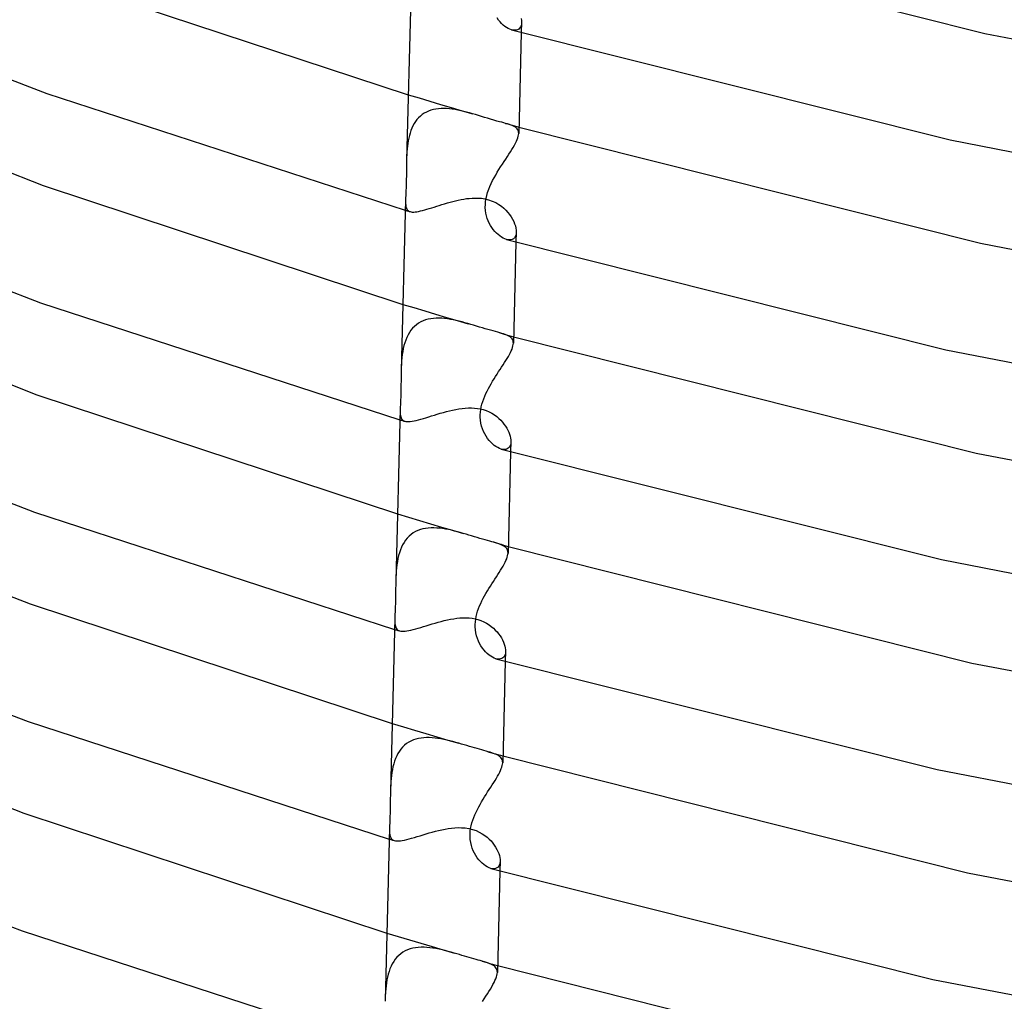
# Model space of a CAD drawing. Header units: millimetres. Extents: x -200 to 200, y -101 to 238.
# Tile 4 of 65: x -108 to -73, y -56 to -21. Entities that reach past the tile are written whole.
import ezdxf

# ---------------------------------------------------------------- set-up
doc = ezdxf.new("R2010")
doc.units = ezdxf.units.MM
doc.layers.add('HIDDEN', color=7, linetype='Continuous')
doc.layers.add('THICK', color=7, linetype='Continuous')

msp = doc.modelspace()

# ---------------------------------------------------------------- linework, layer by layer
at = {"layer": 'HIDDEN'}
for p, q in [((-90.475, -21.062), (-90.466, -21.132)), ((-90.466, -21.132), (-90.463, -21.197)), ((-90.764, -21.48), (-90.824, -21.468)), ((-90.708, -21.484), (-90.764, -21.48)), ((-90.656, -21.479), (-90.708, -21.484)), ((-90.608, -21.464), (-90.656, -21.479)), ((-90.567, -21.44), (-90.608, -21.464)), ((-90.532, -21.407), (-90.567, -21.44)), ((-90.503, -21.365), (-90.532, -21.407)), ((-90.482, -21.316), (-90.503, -21.365)), ((-90.469, -21.26), (-90.482, -21.316)), ((-90.463, -21.198), (-90.473, -21.566)), ((-90.463, -21.197), (-90.469, -21.26)), ((-94.531, -23.798), (-94.143, -23.915)), ((-94.143, -23.915), (-93.756, -24.031)), ((-93.714, -24.354), (-93.798, -24.384)), ((-93.756, -24.031), (-93.369, -24.146)), ((-93.627, -24.33), (-93.714, -24.354)), ((-93.536, -24.312), (-93.627, -24.33)), ((-93.443, -24.3), (-93.536, -24.312)), ((-93.348, -24.294), (-93.443, -24.3)), ((-93.369, -24.146), (-92.984, -24.26)), ((-93.251, -24.292), (-93.348, -24.294)), ((-93.153, -24.296), (-93.251, -24.292)), ((-93.053, -24.304), (-93.153, -24.296)), ((-92.951, -24.316), (-93.053, -24.304)), ((-92.984, -24.26), (-92.6, -24.373)), ((-92.849, -24.332), (-92.951, -24.316)), ((-92.746, -24.351), (-92.849, -24.332)), ((-92.642, -24.373), (-92.746, -24.351)), ((-92.538, -24.398), (-92.642, -24.373)), ((-92.6, -24.373), (-92.218, -24.485)), ((-94.216, -24.691), (-94.269, -24.762)), ((-94.158, -24.626), (-94.216, -24.691)), ((-94.095, -24.566), (-94.158, -24.626)), ((-94.028, -24.511), (-94.095, -24.566)), ((-93.955, -24.462), (-94.028, -24.511)), ((-93.879, -24.42), (-93.955, -24.462)), ((-93.798, -24.384), (-93.879, -24.42)), ((-92.434, -24.424), (-92.538, -24.398)), ((-92.331, -24.453), (-92.434, -24.424)), ((-92.226, -24.483), (-92.331, -24.453)), ((-92.122, -24.513), (-92.226, -24.483)), ((-92.014, -24.546), (-92.122, -24.513)), ((-91.905, -24.579), (-92.014, -24.546)), ((-91.794, -24.612), (-91.905, -24.579)), ((-91.682, -24.645), (-91.794, -24.612)), ((-91.574, -24.677), (-91.682, -24.645)), ((-91.454, -24.711), (-91.574, -24.677)), ((-91.348, -24.741), (-91.454, -24.711)), ((-94.399, -24.998), (-94.434, -25.083)), ((-94.361, -24.915), (-94.399, -24.998)), ((-94.318, -24.836), (-94.361, -24.915)), ((-94.269, -24.762), (-94.318, -24.836)), ((-91.254, -24.766), (-91.348, -24.741)), ((-91.173, -24.788), (-91.254, -24.766)), ((-91.102, -24.808), (-91.173, -24.788)), ((-91.036, -24.826), (-91.102, -24.808)), ((-91.038, -24.826), (-90.958, -24.848)), ((-90.963, -24.848), (-91.036, -24.826)), ((-90.896, -24.869), (-90.963, -24.848)), ((-90.958, -24.848), (-90.879, -24.871)), ((-90.835, -24.891), (-90.896, -24.869)), ((-90.879, -24.871), (-90.799, -24.894)), ((-90.779, -24.914), (-90.835, -24.891)), ((-90.799, -24.894), (-90.719, -24.917)), ((-90.73, -24.939), (-90.779, -24.914)), ((-90.686, -24.966), (-90.73, -24.939)), ((-90.719, -24.917), (-90.639, -24.939)), ((-90.649, -24.995), (-90.686, -24.966)), ((-90.618, -25.027), (-90.649, -24.995)), ((-90.639, -24.939), (-90.56, -24.962)), ((-90.595, -25.062), (-90.618, -25.027)), ((-90.578, -25.102), (-90.595, -25.062)), ((-94.512, -25.356), (-94.53, -25.451)), ((-94.489, -25.263), (-94.512, -25.356)), ((-94.463, -25.172), (-94.489, -25.263)), ((-94.434, -25.083), (-94.463, -25.172)), ((-90.568, -25.145), (-90.578, -25.102)), ((-90.565, -25.193), (-90.568, -25.145)), ((-94.569, -25.745), (-94.577, -25.845)), ((-94.559, -25.646), (-94.569, -25.745)), ((-94.546, -25.548), (-94.559, -25.646)), ((-94.53, -25.451), (-94.546, -25.548)), ((-94.588, -26.046), (-94.591, -26.147)), ((-94.583, -25.946), (-94.588, -26.046)), ((-94.577, -25.845), (-94.583, -25.946)), ((-92.634, -27.561), (-92.535, -27.543)), ((-92.535, -27.543), (-92.436, -27.528)), ((-92.436, -27.528), (-92.338, -27.517)), ((-92.338, -27.517), (-92.24, -27.509)), ((-92.24, -27.509), (-92.139, -27.505)), ((-92.139, -27.505), (-92.027, -27.507)), ((-92.027, -27.507), (-91.907, -27.516)), ((-91.907, -27.516), (-91.78, -27.535)), ((-91.78, -27.535), (-91.648, -27.567)), ((-94.627, -27.57), (-94.628, -27.639)), ((-94.628, -27.639), (-94.627, -27.703)), ((-94.627, -27.703), (-94.622, -27.76)), ((-94.622, -27.76), (-94.614, -27.811)), ((-94.614, -27.811), (-94.602, -27.856)), ((-94.602, -27.856), (-94.586, -27.895)), ((-94.586, -27.895), (-94.565, -27.929)), ((-93.939, -27.932), (-93.858, -27.909)), ((-93.858, -27.909), (-93.775, -27.884)), ((-93.775, -27.884), (-93.689, -27.857)), ((-93.689, -27.857), (-93.6, -27.829)), ((-93.6, -27.829), (-93.509, -27.8)), ((-93.509, -27.8), (-93.415, -27.771)), ((-93.415, -27.771), (-93.321, -27.741)), ((-93.321, -27.741), (-93.224, -27.712)), ((-93.224, -27.712), (-93.127, -27.683)), ((-93.127, -27.683), (-93.03, -27.656)), ((-93.03, -27.656), (-92.931, -27.629)), ((-92.931, -27.629), (-92.832, -27.605)), ((-92.832, -27.605), (-92.733, -27.582)), ((-92.733, -27.582), (-92.634, -27.561)), ((-91.648, -27.567), (-91.513, -27.613)), ((-91.513, -27.613), (-91.392, -27.669)), ((-91.392, -27.669), (-91.283, -27.732)), ((-91.283, -27.732), (-91.186, -27.8)), ((-91.186, -27.8), (-91.101, -27.87)), ((-91.101, -27.87), (-91.024, -27.944)), ((-94.637, -27.943), (-94.608, -27.952)), ((-94.608, -27.952), (-94.579, -27.96)), ((-94.579, -27.96), (-94.55, -27.969)), ((-94.565, -27.929), (-94.538, -27.956)), ((-94.55, -27.969), (-94.522, -27.977)), ((-94.538, -27.956), (-94.505, -27.978)), ((-94.522, -27.977), (-94.493, -27.986)), ((-94.505, -27.978), (-94.466, -27.994)), ((-94.493, -27.986), (-94.464, -27.994)), ((-94.466, -27.994), (-94.427, -28.003)), ((-94.427, -28.003), (-94.383, -28.007)), ((-94.383, -28.007), (-94.334, -28.008)), ((-94.334, -28.008), (-94.28, -28.004)), ((-94.28, -28.004), (-94.221, -27.996)), ((-94.221, -27.996), (-94.157, -27.985)), ((-94.157, -27.985), (-94.088, -27.97)), ((-94.088, -27.97), (-94.015, -27.952)), ((-94.015, -27.952), (-93.939, -27.932)), ((-91.024, -27.944), (-90.954, -28.021)), ((-90.954, -28.021), (-90.892, -28.101)), ((-90.892, -28.101), (-90.836, -28.182)), ((-90.836, -28.182), (-90.787, -28.265)), ((-90.787, -28.265), (-90.746, -28.347)), ((-90.746, -28.347), (-90.713, -28.428)), ((-90.713, -28.428), (-90.687, -28.507)), ((-90.687, -28.507), (-90.668, -28.583)), ((-90.668, -28.583), (-90.658, -28.656)), ((-90.758, -28.964), (-90.799, -28.988)), ((-90.723, -28.932), (-90.758, -28.964)), ((-90.695, -28.891), (-90.723, -28.932)), ((-90.674, -28.842), (-90.695, -28.891)), ((-90.661, -28.786), (-90.674, -28.842)), ((-90.656, -28.725), (-90.665, -29.089)), ((-90.655, -28.724), (-90.661, -28.786)), ((-90.658, -28.656), (-90.655, -28.724)), ((-90.951, -29.004), (-91.009, -28.992)), ((-90.896, -29.008), (-90.951, -29.004)), ((-90.845, -29.002), (-90.896, -29.008)), ((-90.799, -28.988), (-90.845, -29.002)), ((-94.723, -31.321), (-94.33, -31.439)), ((-94.33, -31.439), (-93.939, -31.556)), ((-93.939, -31.556), (-93.548, -31.673)), ((-93.548, -31.673), (-93.158, -31.788)), ((-93.158, -31.788), (-92.77, -31.902)), ((-94.307, -32.113), (-94.373, -32.18)), ((-94.236, -32.052), (-94.307, -32.113)), ((-94.161, -31.999), (-94.236, -32.052)), ((-94.081, -31.953), (-94.161, -31.999)), ((-93.997, -31.914), (-94.081, -31.953)), ((-93.909, -31.882), (-93.997, -31.914)), ((-93.817, -31.857), (-93.909, -31.882)), ((-93.723, -31.838), (-93.817, -31.857)), ((-93.627, -31.826), (-93.723, -31.838)), ((-93.529, -31.819), (-93.627, -31.826)), ((-93.429, -31.818), (-93.529, -31.819)), ((-93.328, -31.822), (-93.429, -31.818)), ((-93.225, -31.831), (-93.328, -31.822)), ((-93.122, -31.843), (-93.225, -31.831)), ((-93.018, -31.86), (-93.122, -31.843)), ((-92.914, -31.88), (-93.018, -31.86)), ((-92.809, -31.902), (-92.914, -31.88)), ((-92.704, -31.927), (-92.809, -31.902)), ((-92.77, -31.902), (-92.384, -32.015)), ((-92.6, -31.954), (-92.704, -31.927)), ((-92.496, -31.983), (-92.6, -31.954)), ((-92.391, -32.013), (-92.496, -31.983)), ((-92.288, -32.043), (-92.391, -32.013)), ((-92.184, -32.074), (-92.288, -32.043)), ((-92.079, -32.106), (-92.184, -32.074)), ((-91.974, -32.137), (-92.079, -32.106)), ((-91.869, -32.169), (-91.974, -32.137)), ((-94.538, -32.418), (-94.582, -32.508)), ((-94.488, -32.333), (-94.538, -32.418)), ((-94.434, -32.253), (-94.488, -32.333)), ((-94.373, -32.18), (-94.434, -32.253)), ((-91.766, -32.198), (-91.869, -32.169)), ((-91.669, -32.226), (-91.766, -32.198)), ((-91.576, -32.252), (-91.669, -32.226)), ((-91.487, -32.277), (-91.576, -32.252)), ((-91.402, -32.3), (-91.487, -32.277)), ((-91.321, -32.322), (-91.402, -32.3)), ((-91.245, -32.344), (-91.321, -32.322)), ((-91.247, -32.343), (-91.165, -32.367)), ((-91.174, -32.364), (-91.245, -32.344)), ((-91.109, -32.385), (-91.174, -32.364)), ((-91.165, -32.367), (-91.082, -32.39)), ((-91.048, -32.406), (-91.109, -32.385)), ((-91.082, -32.39), (-90.999, -32.414)), ((-90.993, -32.428), (-91.048, -32.406)), ((-90.999, -32.414), (-90.917, -32.437)), ((-90.944, -32.451), (-90.993, -32.428)), ((-90.9, -32.476), (-90.944, -32.451)), ((-90.917, -32.437), (-90.834, -32.461)), ((-90.862, -32.502), (-90.9, -32.476)), ((-90.829, -32.531), (-90.862, -32.502)), ((-90.834, -32.461), (-90.751, -32.484)), ((-94.683, -32.803), (-94.707, -32.908)), ((-94.654, -32.701), (-94.683, -32.803)), ((-94.621, -32.603), (-94.654, -32.701)), ((-94.582, -32.508), (-94.621, -32.603)), ((-90.803, -32.562), (-90.829, -32.531)), ((-90.782, -32.596), (-90.803, -32.562)), ((-90.768, -32.634), (-90.782, -32.596)), ((-90.759, -32.675), (-90.768, -32.634)), ((-90.757, -32.719), (-90.759, -32.675)), ((-94.744, -33.125), (-94.757, -33.236)), ((-94.727, -33.015), (-94.744, -33.125)), ((-94.707, -32.908), (-94.727, -33.015)), ((-94.775, -33.464), (-94.78, -33.579)), ((-94.767, -33.349), (-94.775, -33.464)), ((-94.757, -33.236), (-94.767, -33.349)), ((-94.78, -33.579), (-94.784, -33.694)), ((-94.819, -35.077), (-94.82, -35.143)), ((-94.82, -35.143), (-94.819, -35.203)), ((-94.819, -35.203), (-94.816, -35.258)), ((-94.816, -35.258), (-94.81, -35.308)), ((-94.81, -35.308), (-94.8, -35.353)), ((-93.796, -35.358), (-93.696, -35.327)), ((-93.696, -35.327), (-93.592, -35.295)), ((-93.592, -35.295), (-93.486, -35.262)), ((-93.486, -35.262), (-93.379, -35.23)), ((-93.379, -35.23), (-93.27, -35.199)), ((-93.27, -35.199), (-93.159, -35.169)), ((-93.159, -35.169), (-93.048, -35.141)), ((-93.048, -35.141), (-92.936, -35.115)), ((-92.936, -35.115), (-92.823, -35.092)), ((-92.823, -35.092), (-92.71, -35.072)), ((-92.71, -35.072), (-92.598, -35.056)), ((-92.598, -35.056), (-92.485, -35.045)), ((-92.485, -35.045), (-92.373, -35.039)), ((-92.373, -35.039), (-92.262, -35.038)), ((-92.262, -35.038), (-92.153, -35.044)), ((-92.153, -35.044), (-92.046, -35.055)), ((-92.046, -35.055), (-91.942, -35.074)), ((-91.942, -35.074), (-91.84, -35.099)), ((-91.84, -35.099), (-91.73, -35.136)), ((-91.73, -35.136), (-91.625, -35.181)), ((-91.625, -35.181), (-91.527, -35.232)), ((-91.527, -35.232), (-91.438, -35.289)), ((-91.438, -35.289), (-91.356, -35.349)), ((-94.829, -35.466), (-94.799, -35.474)), ((-94.8, -35.353), (-94.787, -35.393)), ((-94.799, -35.474), (-94.77, -35.483)), ((-94.787, -35.393), (-94.771, -35.428)), ((-94.771, -35.428), (-94.749, -35.458)), ((-94.77, -35.483), (-94.741, -35.492)), ((-94.749, -35.458), (-94.723, -35.483)), ((-94.741, -35.492), (-94.711, -35.5)), ((-94.723, -35.483), (-94.691, -35.503)), ((-94.711, -35.5), (-94.682, -35.509)), ((-94.691, -35.503), (-94.654, -35.517)), ((-94.682, -35.509), (-94.652, -35.518)), ((-94.654, -35.517), (-94.613, -35.527)), ((-94.613, -35.527), (-94.566, -35.531)), ((-94.566, -35.531), (-94.513, -35.531)), ((-94.513, -35.531), (-94.455, -35.527)), ((-94.455, -35.527), (-94.39, -35.518)), ((-94.39, -35.518), (-94.32, -35.505)), ((-94.32, -35.505), (-94.244, -35.488)), ((-94.244, -35.488), (-94.163, -35.467)), ((-94.163, -35.467), (-94.077, -35.443)), ((-94.077, -35.443), (-93.987, -35.417)), ((-93.987, -35.417), (-93.893, -35.389)), ((-93.893, -35.389), (-93.796, -35.358)), ((-91.356, -35.349), (-91.281, -35.413)), ((-91.281, -35.413), (-91.213, -35.478)), ((-91.213, -35.478), (-91.151, -35.547)), ((-91.151, -35.547), (-91.094, -35.618)), ((-91.094, -35.618), (-91.043, -35.69)), ((-91.043, -35.69), (-90.997, -35.764)), ((-90.997, -35.764), (-90.957, -35.838)), ((-90.957, -35.838), (-90.923, -35.911)), ((-90.923, -35.911), (-90.895, -35.984)), ((-90.895, -35.984), (-90.873, -36.055)), ((-90.865, -36.366), (-90.885, -36.414)), ((-90.873, -36.055), (-90.858, -36.123)), ((-90.853, -36.311), (-90.865, -36.366)), ((-90.858, -36.123), (-90.85, -36.189)), ((-90.848, -36.253), (-90.857, -36.611)), ((-90.847, -36.251), (-90.853, -36.311)), ((-90.85, -36.189), (-90.847, -36.251)), ((-91.139, -36.528), (-91.199, -36.515)), ((-91.084, -36.531), (-91.139, -36.528)), ((-91.032, -36.526), (-91.084, -36.531)), ((-90.986, -36.511), (-91.032, -36.526)), ((-90.946, -36.487), (-90.986, -36.511)), ((-90.912, -36.454), (-90.946, -36.487)), ((-90.885, -36.414), (-90.912, -36.454)), ((-94.915, -38.843), (-94.518, -38.963)), ((-94.518, -38.963), (-94.121, -39.081)), ((-94.121, -39.081), (-93.726, -39.199)), ((-93.726, -39.199), (-93.332, -39.316)), ((-94.349, -39.525), (-94.426, -39.579)), ((-94.268, -39.479), (-94.349, -39.525)), ((-94.183, -39.439), (-94.268, -39.479)), ((-94.094, -39.407), (-94.183, -39.439)), ((-94.001, -39.382), (-94.094, -39.407)), ((-93.906, -39.363), (-94.001, -39.382)), ((-93.809, -39.351), (-93.906, -39.363)), ((-93.71, -39.344), (-93.809, -39.351)), ((-93.608, -39.344), (-93.71, -39.344)), ((-93.506, -39.348), (-93.608, -39.344)), ((-93.402, -39.357), (-93.506, -39.348)), ((-93.297, -39.37), (-93.402, -39.357)), ((-93.332, -39.316), (-92.94, -39.431)), ((-93.191, -39.387), (-93.297, -39.37)), ((-93.086, -39.407), (-93.191, -39.387)), ((-92.98, -39.431), (-93.086, -39.407)), ((-92.874, -39.456), (-92.98, -39.431)), ((-92.94, -39.431), (-92.549, -39.545)), ((-92.768, -39.484), (-92.874, -39.456)), ((-92.662, -39.513), (-92.768, -39.484)), ((-92.555, -39.543), (-92.662, -39.513)), ((-92.455, -39.572), (-92.555, -39.543)), ((-94.68, -39.864), (-94.73, -39.95)), ((-94.625, -39.783), (-94.68, -39.864)), ((-94.564, -39.708), (-94.625, -39.783)), ((-94.498, -39.641), (-94.564, -39.708)), ((-94.426, -39.579), (-94.498, -39.641)), ((-92.355, -39.602), (-92.455, -39.572)), ((-92.255, -39.632), (-92.355, -39.602)), ((-92.154, -39.662), (-92.255, -39.632)), ((-92.054, -39.692), (-92.154, -39.662)), ((-91.958, -39.72), (-92.054, -39.692)), ((-91.865, -39.747), (-91.958, -39.72)), ((-91.775, -39.772), (-91.865, -39.747)), ((-91.689, -39.796), (-91.775, -39.772)), ((-91.607, -39.818), (-91.689, -39.796)), ((-91.529, -39.84), (-91.607, -39.818)), ((-91.455, -39.861), (-91.529, -39.84)), ((-91.457, -39.86), (-91.372, -39.885)), ((-91.382, -39.882), (-91.455, -39.861)), ((-91.314, -39.904), (-91.382, -39.882)), ((-91.372, -39.885), (-91.286, -39.909)), ((-91.251, -39.925), (-91.314, -39.904)), ((-91.286, -39.909), (-91.2, -39.934)), ((-94.847, -40.237), (-94.876, -40.34)), ((-94.813, -40.137), (-94.847, -40.237)), ((-94.775, -40.041), (-94.813, -40.137)), ((-94.73, -39.95), (-94.775, -40.041)), ((-91.194, -39.948), (-91.251, -39.925)), ((-91.2, -39.934), (-91.115, -39.958)), ((-91.143, -39.971), (-91.194, -39.948)), ((-91.098, -39.996), (-91.143, -39.971)), ((-91.115, -39.958), (-91.029, -39.982)), ((-91.058, -40.023), (-91.098, -39.996)), ((-91.024, -40.053), (-91.058, -40.023)), ((-91.029, -39.982), (-90.943, -40.007)), ((-90.997, -40.085), (-91.024, -40.053)), ((-90.975, -40.12), (-90.997, -40.085)), ((-90.96, -40.158), (-90.975, -40.12)), ((-90.952, -40.2), (-90.96, -40.158)), ((-90.949, -40.246), (-90.952, -40.2)), ((-94.92, -40.555), (-94.937, -40.666)), ((-94.9, -40.446), (-94.92, -40.555)), ((-94.876, -40.34), (-94.9, -40.446)), ((-94.96, -40.893), (-94.967, -41.008)), ((-94.95, -40.778), (-94.96, -40.893)), ((-94.937, -40.666), (-94.95, -40.778)), ((-94.972, -41.124), (-94.976, -41.24)), ((-94.967, -41.008), (-94.972, -41.124)), ((-95.01, -42.585), (-95.011, -42.654)), ((-95.011, -42.654), (-95.01, -42.716)), ((-95.01, -42.716), (-95.007, -42.773)), ((-93.565, -42.758), (-93.457, -42.727)), ((-93.457, -42.727), (-93.347, -42.698)), ((-93.347, -42.698), (-93.236, -42.67)), ((-93.236, -42.67), (-93.124, -42.645)), ((-93.124, -42.645), (-93.012, -42.622)), ((-93.012, -42.622), (-92.899, -42.603)), ((-92.899, -42.603), (-92.787, -42.587)), ((-92.787, -42.587), (-92.674, -42.576)), ((-92.674, -42.576), (-92.563, -42.571)), ((-92.563, -42.571), (-92.452, -42.57)), ((-92.452, -42.57), (-92.344, -42.576)), ((-92.344, -42.576), (-92.237, -42.588)), ((-92.237, -42.588), (-92.133, -42.607)), ((-92.133, -42.607), (-92.032, -42.632)), ((-92.032, -42.632), (-91.922, -42.669)), ((-91.922, -42.669), (-91.818, -42.713)), ((-91.818, -42.713), (-91.721, -42.764)), ((-95.021, -42.988), (-94.991, -42.997)), ((-95.007, -42.773), (-95.001, -42.824)), ((-95.001, -42.824), (-94.992, -42.871)), ((-94.992, -42.871), (-94.979, -42.912)), ((-94.991, -42.997), (-94.961, -43.006)), ((-94.979, -42.912), (-94.962, -42.948)), ((-94.962, -42.948), (-94.94, -42.979)), ((-94.961, -43.006), (-94.931, -43.015)), ((-94.94, -42.979), (-94.913, -43.005)), ((-94.931, -43.015), (-94.901, -43.023)), ((-94.913, -43.005), (-94.88, -43.026)), ((-94.901, -43.023), (-94.871, -43.032)), ((-94.88, -43.026), (-94.842, -43.041)), ((-94.871, -43.032), (-94.84, -43.041)), ((-94.842, -43.041), (-94.8, -43.05)), ((-94.8, -43.05), (-94.753, -43.055)), ((-94.753, -43.055), (-94.701, -43.055)), ((-94.701, -43.055), (-94.642, -43.051)), ((-94.642, -43.051), (-94.577, -43.042)), ((-94.577, -43.042), (-94.507, -43.029)), ((-94.507, -43.029), (-94.431, -43.012)), ((-94.431, -43.012), (-94.349, -42.992)), ((-94.349, -42.992), (-94.263, -42.968)), ((-94.263, -42.968), (-94.173, -42.942)), ((-94.173, -42.942), (-94.08, -42.914)), ((-94.08, -42.914), (-93.982, -42.885)), ((-93.982, -42.885), (-93.882, -42.854)), ((-93.882, -42.854), (-93.778, -42.822)), ((-93.778, -42.822), (-93.673, -42.79)), ((-93.673, -42.79), (-93.565, -42.758)), ((-91.721, -42.764), (-91.631, -42.82)), ((-91.631, -42.82), (-91.549, -42.881)), ((-91.549, -42.881), (-91.474, -42.944)), ((-91.474, -42.944), (-91.406, -43.01)), ((-91.406, -43.01), (-91.343, -43.078)), ((-91.343, -43.078), (-91.286, -43.148)), ((-91.286, -43.148), (-91.235, -43.221)), ((-91.235, -43.221), (-91.189, -43.294)), ((-91.189, -43.294), (-91.149, -43.367)), ((-91.149, -43.367), (-91.115, -43.441)), ((-91.115, -43.441), (-91.087, -43.513)), ((-91.087, -43.513), (-91.065, -43.584)), ((-91.065, -43.584), (-91.05, -43.652)), ((-91.05, -43.652), (-91.042, -43.717)), ((-91.04, -43.781), (-91.049, -44.133)), ((-91.04, -43.779), (-91.045, -43.838)), ((-91.042, -43.717), (-91.04, -43.779)), ((-91.327, -44.051), (-91.385, -44.039)), ((-91.272, -44.055), (-91.327, -44.051)), ((-91.222, -44.049), (-91.272, -44.055)), ((-91.176, -44.035), (-91.222, -44.049)), ((-91.137, -44.011), (-91.176, -44.035)), ((-91.103, -43.979), (-91.137, -44.011)), ((-91.076, -43.939), (-91.103, -43.979)), ((-91.057, -43.892), (-91.076, -43.939)), ((-91.045, -43.838), (-91.057, -43.892)), ((-95.107, -46.365), (-94.705, -46.486)), ((-94.705, -46.486), (-94.304, -46.606)), ((-94.304, -46.606), (-93.904, -46.726)), ((-94.347, -46.956), (-94.433, -46.993)), ((-94.258, -46.926), (-94.347, -46.956)), ((-94.166, -46.902), (-94.258, -46.926)), ((-94.071, -46.885), (-94.166, -46.902)), ((-93.974, -46.874), (-94.071, -46.885)), ((-93.874, -46.869), (-93.974, -46.874)), ((-93.904, -46.726), (-93.505, -46.843)), ((-93.773, -46.87), (-93.874, -46.869)), ((-93.67, -46.875), (-93.773, -46.87)), ((-93.566, -46.885), (-93.67, -46.875)), ((-93.462, -46.898), (-93.566, -46.885)), ((-93.505, -46.843), (-93.108, -46.96)), ((-93.356, -46.916), (-93.462, -46.898)), ((-93.251, -46.937), (-93.356, -46.916)), ((-93.145, -46.96), (-93.251, -46.937)), ((-93.039, -46.986), (-93.145, -46.96)), ((-93.108, -46.96), (-92.712, -47.076)), ((-92.933, -47.014), (-93.039, -46.986)), ((-94.792, -47.281), (-94.849, -47.358)), ((-94.731, -47.211), (-94.792, -47.281)), ((-94.663, -47.146), (-94.731, -47.211)), ((-94.591, -47.088), (-94.663, -47.146)), ((-94.514, -47.037), (-94.591, -47.088)), ((-94.433, -46.993), (-94.514, -47.037)), ((-92.826, -47.043), (-92.933, -47.014)), ((-92.718, -47.074), (-92.826, -47.043)), ((-92.623, -47.102), (-92.718, -47.074)), ((-92.527, -47.13), (-92.623, -47.102)), ((-92.431, -47.159), (-92.527, -47.13)), ((-92.335, -47.187), (-92.431, -47.159)), ((-92.241, -47.215), (-92.335, -47.187)), ((-92.15, -47.242), (-92.241, -47.215)), ((-92.061, -47.267), (-92.15, -47.242)), ((-91.976, -47.291), (-92.061, -47.267)), ((-91.893, -47.314), (-91.976, -47.291)), ((-91.814, -47.336), (-91.893, -47.314)), ((-91.738, -47.357), (-91.814, -47.336)), ((-94.986, -47.619), (-95.021, -47.714)), ((-94.945, -47.527), (-94.986, -47.619)), ((-94.9, -47.44), (-94.945, -47.527)), ((-94.849, -47.358), (-94.9, -47.44)), ((-91.667, -47.377), (-91.738, -47.357)), ((-91.669, -47.377), (-91.58, -47.402)), ((-91.596, -47.398), (-91.667, -47.377)), ((-91.53, -47.419), (-91.596, -47.398)), ((-91.58, -47.402), (-91.491, -47.428)), ((-91.469, -47.439), (-91.53, -47.419)), ((-91.491, -47.428), (-91.402, -47.453)), ((-91.413, -47.46), (-91.469, -47.439)), ((-91.362, -47.482), (-91.413, -47.46)), ((-91.402, -47.453), (-91.313, -47.478)), ((-91.315, -47.505), (-91.362, -47.482)), ((-91.274, -47.53), (-91.315, -47.505)), ((-91.313, -47.478), (-91.224, -47.504)), ((-91.239, -47.557), (-91.274, -47.53)), ((-91.208, -47.586), (-91.239, -47.557)), ((-91.224, -47.504), (-91.135, -47.529)), ((-91.184, -47.617), (-91.208, -47.586)), ((-91.164, -47.651), (-91.184, -47.617)), ((-91.151, -47.689), (-91.164, -47.651)), ((-91.143, -47.73), (-91.151, -47.689)), ((-95.1, -48.018), (-95.118, -48.124)), ((-95.078, -47.914), (-95.1, -48.018)), ((-95.052, -47.812), (-95.078, -47.914)), ((-95.021, -47.714), (-95.052, -47.812)), ((-91.141, -47.774), (-91.143, -47.73)), ((-95.144, -48.341), (-95.153, -48.452)), ((-95.133, -48.232), (-95.144, -48.341)), ((-95.118, -48.124), (-95.133, -48.232)), ((-95.165, -48.675), (-95.169, -48.787)), ((-95.16, -48.563), (-95.165, -48.675)), ((-95.153, -48.452), (-95.16, -48.563)), ((-95.202, -50.092), (-95.203, -50.169)), ((-93.324, -50.177), (-93.209, -50.154)), ((-93.209, -50.154), (-93.093, -50.134)), ((-93.093, -50.134), (-92.977, -50.119)), ((-92.977, -50.119), (-92.862, -50.108)), ((-92.862, -50.108), (-92.743, -50.102)), ((-92.743, -50.102), (-92.619, -50.103)), ((-92.619, -50.103), (-92.491, -50.113)), ((-92.491, -50.113), (-92.358, -50.133)), ((-92.358, -50.133), (-92.224, -50.165)), ((-92.224, -50.165), (-92.095, -50.209)), ((-95.213, -50.51), (-95.182, -50.519)), ((-95.203, -50.169), (-95.202, -50.239)), ((-95.202, -50.239), (-95.197, -50.303)), ((-95.197, -50.303), (-95.19, -50.36)), ((-95.19, -50.36), (-95.177, -50.411)), ((-95.182, -50.519), (-95.151, -50.528)), ((-95.177, -50.411), (-95.16, -50.455)), ((-95.16, -50.455), (-95.137, -50.492)), ((-95.137, -50.492), (-95.108, -50.523)), ((-94.585, -50.529), (-94.498, -50.507)), ((-94.498, -50.507), (-94.407, -50.481)), ((-94.407, -50.481), (-94.311, -50.453)), ((-94.311, -50.453), (-94.211, -50.423)), ((-94.211, -50.423), (-94.107, -50.392)), ((-94.107, -50.392), (-94, -50.359)), ((-94, -50.359), (-93.892, -50.327)), ((-93.892, -50.327), (-93.781, -50.294)), ((-93.781, -50.294), (-93.668, -50.262)), ((-93.668, -50.262), (-93.555, -50.232)), ((-93.555, -50.232), (-93.44, -50.203)), ((-93.44, -50.203), (-93.324, -50.177)), ((-92.095, -50.209), (-91.979, -50.261)), ((-91.979, -50.261), (-91.874, -50.319)), ((-91.874, -50.319), (-91.782, -50.381)), ((-91.782, -50.381), (-91.701, -50.445)), ((-91.701, -50.445), (-91.628, -50.511)), ((-91.628, -50.511), (-91.56, -50.581)), ((-95.151, -50.528), (-95.121, -50.537)), ((-95.121, -50.537), (-95.09, -50.547)), ((-95.108, -50.523), (-95.072, -50.547)), ((-95.09, -50.547), (-95.059, -50.556)), ((-95.072, -50.547), (-95.029, -50.564)), ((-95.059, -50.556), (-95.029, -50.565)), ((-95.029, -50.564), (-94.985, -50.574)), ((-94.985, -50.574), (-94.934, -50.579)), ((-94.934, -50.579), (-94.877, -50.578)), ((-94.877, -50.578), (-94.813, -50.573)), ((-94.813, -50.573), (-94.743, -50.563)), ((-94.743, -50.563), (-94.667, -50.548)), ((-94.667, -50.548), (-94.585, -50.529)), ((-91.56, -50.581), (-91.498, -50.654)), ((-91.498, -50.654), (-91.442, -50.729)), ((-91.442, -50.729), (-91.393, -50.805)), ((-91.393, -50.805), (-91.35, -50.881)), ((-91.35, -50.881), (-91.313, -50.957)), ((-91.313, -50.957), (-91.283, -51.032)), ((-91.283, -51.032), (-91.259, -51.105)), ((-91.259, -51.105), (-91.243, -51.176)), ((-91.243, -51.176), (-91.234, -51.244)), ((-91.508, -51.576), (-91.571, -51.563)), ((-91.45, -51.578), (-91.508, -51.576)), ((-91.396, -51.569), (-91.45, -51.578)), ((-91.349, -51.55), (-91.396, -51.569)), ((-91.309, -51.519), (-91.349, -51.55)), ((-91.276, -51.479), (-91.309, -51.519)), ((-91.253, -51.43), (-91.276, -51.479)), ((-91.238, -51.372), (-91.253, -51.43)), ((-91.232, -51.308), (-91.24, -51.656)), ((-91.232, -51.307), (-91.238, -51.372)), ((-91.234, -51.244), (-91.232, -51.307)), ((-95.299, -53.887), (-94.892, -54.01)), ((-94.892, -54.01), (-94.486, -54.132)), ((-94.486, -54.132), (-94.081, -54.252)), ((-94.171, -54.401), (-94.271, -54.413)), ((-94.068, -54.395), (-94.171, -54.401)), ((-94.081, -54.252), (-93.677, -54.372)), ((-93.964, -54.395), (-94.068, -54.395)), ((-93.859, -54.4), (-93.964, -54.395)), ((-93.752, -54.41), (-93.859, -54.4)), ((-93.677, -54.372), (-93.275, -54.49)), ((-94.935, -54.754), (-94.996, -54.827)), ((-94.869, -54.687), (-94.935, -54.754)), ((-94.797, -54.627), (-94.869, -54.687)), ((-94.719, -54.574), (-94.797, -54.627)), ((-94.637, -54.527), (-94.719, -54.574)), ((-94.551, -54.488), (-94.637, -54.527)), ((-94.461, -54.456), (-94.551, -54.488)), ((-94.367, -54.431), (-94.461, -54.456)), ((-94.271, -54.413), (-94.367, -54.431)), ((-93.644, -54.424), (-93.752, -54.41)), ((-93.535, -54.442), (-93.644, -54.424)), ((-93.426, -54.464), (-93.535, -54.442)), ((-93.316, -54.488), (-93.426, -54.464)), ((-93.206, -54.515), (-93.316, -54.488)), ((-93.275, -54.49), (-92.875, -54.606)), ((-93.096, -54.544), (-93.206, -54.515)), ((-92.986, -54.574), (-93.096, -54.544)), ((-92.877, -54.606), (-92.986, -54.574)), ((-92.784, -54.633), (-92.877, -54.606)), ((-92.693, -54.66), (-92.784, -54.633)), ((-92.602, -54.687), (-92.693, -54.66)), ((-92.514, -54.713), (-92.602, -54.687)), ((-92.427, -54.739), (-92.514, -54.713)), ((-92.341, -54.763), (-92.427, -54.739)), ((-95.146, -55.077), (-95.185, -55.169)), ((-95.102, -54.989), (-95.146, -55.077)), ((-95.052, -54.905), (-95.102, -54.989)), ((-94.996, -54.827), (-95.052, -54.905)), ((-92.255, -54.788), (-92.341, -54.763)), ((-92.171, -54.812), (-92.255, -54.788)), ((-92.091, -54.835), (-92.171, -54.812)), ((-92.015, -54.856), (-92.091, -54.835)), ((-91.944, -54.875), (-92.015, -54.856)), ((-91.878, -54.894), (-91.944, -54.875)), ((-91.881, -54.893), (-91.789, -54.92)), ((-91.797, -54.918), (-91.878, -54.894)), ((-91.724, -54.941), (-91.797, -54.918)), ((-91.789, -54.92), (-91.697, -54.946)), ((-91.658, -54.963), (-91.724, -54.941)), ((-91.697, -54.946), (-91.604, -54.972)), ((-91.598, -54.987), (-91.658, -54.963)), ((-91.604, -54.972), (-91.512, -54.999)), ((-91.543, -55.011), (-91.598, -54.987)), ((-91.494, -55.037), (-91.543, -55.011)), ((-91.512, -54.999), (-91.42, -55.025)), ((-91.451, -55.065), (-91.494, -55.037)), ((-91.415, -55.096), (-91.451, -55.065)), ((-91.42, -55.025), (-91.327, -55.051)), ((-91.385, -55.129), (-91.415, -55.096)), ((-95.274, -55.465), (-95.295, -55.569)), ((-95.249, -55.364), (-95.274, -55.465)), ((-95.219, -55.265), (-95.249, -55.364)), ((-95.185, -55.169), (-95.219, -55.265)), ((-91.362, -55.166), (-91.385, -55.129)), ((-91.345, -55.207), (-91.362, -55.166)), ((-91.336, -55.251), (-91.345, -55.207)), ((-91.333, -55.3), (-91.336, -55.251)), ((-95.326, -55.782), (-95.337, -55.89)), ((-95.312, -55.675), (-95.326, -55.782)), ((-95.295, -55.569), (-95.312, -55.675)), ((-95.353, -56.109), (-95.358, -56.221)), ((-95.346, -55.999), (-95.353, -56.109)), ((-95.337, -55.89), (-95.346, -55.999)), ((-95.358, -56.221), (-95.361, -56.333))]:
    msp.add_line(p, q, dxfattribs=at)
at = {"layer": 'THICK'}
for p, q in [((-90.368, -17.44), (-73.841, -21.597)), ((-119.247, -19.22), (-107.503, -23.758)), ((-107.395, -19.547), (-94.531, -23.798)), ((-94.436, -20.058), (-94.591, -26.148)), ((-91.292, -21.116), (-91.344, -21.044)), ((-91.237, -21.181), (-91.292, -21.116)), ((-91.18, -21.241), (-91.237, -21.181)), ((-91.121, -21.296), (-91.18, -21.241)), ((-91.061, -21.344), (-91.121, -21.296)), ((-91.001, -21.385), (-91.061, -21.344)), ((-90.941, -21.42), (-91.001, -21.385)), ((-90.882, -21.447), (-90.941, -21.42)), ((-90.824, -21.468), (-90.882, -21.447)), ((-90.822, -21.468), (-75.085, -25.419)), ((-90.473, -21.566), (-90.565, -25.194)), ((-73.841, -21.597), (-56.332, -24.935)), ((-118.598, -22.759), (-107.627, -27.056)), ((-107.503, -23.758), (-94.637, -27.943)), ((-90.56, -24.962), (-73.996, -29.129)), ((-90.646, -25.47), (-90.618, -25.406)), ((-90.618, -25.406), (-90.596, -25.347)), ((-90.596, -25.347), (-90.58, -25.291)), ((-90.58, -25.291), (-90.57, -25.24)), ((-90.57, -25.24), (-90.565, -25.193)), ((-75.085, -25.419), (-58.497, -28.633)), ((-90.861, -25.847), (-90.809, -25.764)), ((-90.809, -25.764), (-90.761, -25.686)), ((-90.761, -25.686), (-90.718, -25.61)), ((-90.718, -25.61), (-90.679, -25.538)), ((-90.679, -25.538), (-90.646, -25.47)), ((-91.092, -26.2), (-91.031, -26.108)), ((-91.031, -26.108), (-90.972, -26.019)), ((-90.972, -26.019), (-90.915, -25.932)), ((-90.915, -25.932), (-90.861, -25.847)), ((-94.596, -26.494), (-94.597, -26.606)), ((-94.595, -26.379), (-94.596, -26.494)), ((-94.593, -26.264), (-94.595, -26.379)), ((-94.591, -26.147), (-94.593, -26.264)), ((-91.334, -26.582), (-91.275, -26.484)), ((-91.275, -26.484), (-91.214, -26.388)), ((-91.214, -26.388), (-91.153, -26.293)), ((-91.153, -26.293), (-91.092, -26.2)), ((-119.491, -26.724), (-107.723, -31.271)), ((-94.599, -26.825), (-94.601, -26.929)), ((-94.598, -26.717), (-94.599, -26.825)), ((-94.597, -26.606), (-94.598, -26.717)), ((-91.502, -26.88), (-91.448, -26.78)), ((-91.448, -26.78), (-91.392, -26.68)), ((-91.392, -26.68), (-91.334, -26.582)), ((-107.627, -27.056), (-94.723, -31.321)), ((-94.608, -27.137), (-94.612, -27.238)), ((-94.604, -27.029), (-94.608, -27.137)), ((-94.601, -26.929), (-94.604, -27.029)), ((-91.68, -27.301), (-91.642, -27.193)), ((-91.642, -27.193), (-91.6, -27.087)), ((-91.6, -27.087), (-91.553, -26.983)), ((-91.553, -26.983), (-91.502, -26.88)), ((-94.625, -27.497), (-94.627, -27.57)), ((-94.621, -27.418), (-94.625, -27.497)), ((-94.617, -27.332), (-94.621, -27.418)), ((-94.612, -27.238), (-94.617, -27.332)), ((-91.754, -27.631), (-91.737, -27.52)), ((-91.737, -27.52), (-91.712, -27.41)), ((-91.712, -27.41), (-91.68, -27.301)), ((-94.627, -27.567), (-94.784, -33.694)), ((-91.764, -27.849), (-91.763, -27.74)), ((-91.757, -27.95), (-91.764, -27.849)), ((-91.763, -27.74), (-91.754, -27.631)), ((-91.743, -28.048), (-91.757, -27.95)), ((-91.721, -28.144), (-91.743, -28.048)), ((-91.694, -28.236), (-91.721, -28.144)), ((-91.66, -28.325), (-91.694, -28.236)), ((-91.621, -28.409), (-91.66, -28.325)), ((-91.578, -28.49), (-91.621, -28.409)), ((-91.53, -28.566), (-91.578, -28.49)), ((-91.478, -28.637), (-91.53, -28.566)), ((-91.424, -28.703), (-91.478, -28.637)), ((-91.367, -28.764), (-91.424, -28.703)), ((-91.308, -28.819), (-91.367, -28.764)), ((-91.248, -28.867), (-91.308, -28.819)), ((-91.188, -28.909), (-91.248, -28.867)), ((-91.127, -28.944), (-91.188, -28.909)), ((-91.068, -28.972), (-91.127, -28.944)), ((-91.009, -28.992), (-91.068, -28.972)), ((-91.009, -28.992), (-75.237, -32.951)), ((-90.665, -29.089), (-90.757, -32.72)), ((-73.996, -29.129), (-56.448, -32.474)), ((-118.849, -30.26), (-107.859, -34.565)), ((-107.723, -31.271), (-94.829, -35.466)), ((-90.751, -32.484), (-74.151, -36.661)), ((-90.786, -32.868), (-90.771, -32.814)), ((-90.771, -32.814), (-90.761, -32.765)), ((-90.761, -32.765), (-90.757, -32.719)), ((-90.98, -33.26), (-90.937, -33.187)), ((-90.937, -33.187), (-90.897, -33.117)), ((-90.897, -33.117), (-90.862, -33.05)), ((-90.862, -33.05), (-90.832, -32.986)), ((-90.832, -32.986), (-90.806, -32.925)), ((-90.806, -32.925), (-90.786, -32.868)), ((-75.237, -32.951), (-58.616, -36.172)), ((-91.178, -33.572), (-91.125, -33.491)), ((-91.125, -33.491), (-91.074, -33.412)), ((-91.074, -33.412), (-91.026, -33.335)), ((-91.026, -33.335), (-90.98, -33.26)), ((-94.786, -33.822), (-94.788, -33.949)), ((-94.784, -33.694), (-94.786, -33.822)), ((-91.449, -33.993), (-91.395, -33.907)), ((-91.395, -33.907), (-91.341, -33.821)), ((-91.341, -33.821), (-91.286, -33.737)), ((-91.286, -33.737), (-91.231, -33.654)), ((-91.231, -33.654), (-91.178, -33.572)), ((-119.734, -34.228), (-107.944, -38.784)), ((-94.79, -34.198), (-94.791, -34.319)), ((-94.789, -34.075), (-94.79, -34.198)), ((-94.788, -33.949), (-94.789, -34.075)), ((-91.654, -34.345), (-91.605, -34.256)), ((-91.605, -34.256), (-91.555, -34.168)), ((-91.555, -34.168), (-91.503, -34.08)), ((-91.503, -34.08), (-91.449, -33.993)), ((-107.859, -34.565), (-94.915, -38.843)), ((-94.797, -34.551), (-94.8, -34.652)), ((-94.794, -34.438), (-94.797, -34.551)), ((-94.791, -34.319), (-94.794, -34.438)), ((-91.822, -34.711), (-91.785, -34.618)), ((-91.785, -34.618), (-91.744, -34.526)), ((-91.744, -34.526), (-91.7, -34.435)), ((-91.7, -34.435), (-91.654, -34.345)), ((-94.813, -34.925), (-94.816, -35.004)), ((-94.809, -34.84), (-94.813, -34.925)), ((-94.804, -34.749), (-94.809, -34.84)), ((-94.8, -34.652), (-94.804, -34.749)), ((-91.909, -34.997), (-91.885, -34.901)), ((-91.885, -34.901), (-91.856, -34.806)), ((-91.856, -34.806), (-91.822, -34.711)), ((-94.819, -35.075), (-94.976, -41.24)), ((-94.816, -35.004), (-94.819, -35.077)), ((-91.946, -35.281), (-91.939, -35.187)), ((-91.946, -35.374), (-91.946, -35.281)), ((-91.939, -35.187), (-91.927, -35.093)), ((-91.927, -35.093), (-91.909, -34.997)), ((-91.938, -35.483), (-91.946, -35.374)), ((-91.922, -35.589), (-91.938, -35.483)), ((-91.898, -35.691), (-91.922, -35.589)), ((-91.867, -35.789), (-91.898, -35.691)), ((-91.829, -35.883), (-91.867, -35.789)), ((-91.785, -35.972), (-91.829, -35.883)), ((-91.736, -36.056), (-91.785, -35.972)), ((-91.683, -36.134), (-91.736, -36.056)), ((-91.627, -36.206), (-91.683, -36.134)), ((-91.568, -36.271), (-91.627, -36.206)), ((-91.507, -36.33), (-91.568, -36.271)), ((-91.445, -36.382), (-91.507, -36.33)), ((-91.383, -36.427), (-91.445, -36.382)), ((-91.32, -36.464), (-91.383, -36.427)), ((-91.259, -36.494), (-91.32, -36.464)), ((-91.199, -36.515), (-91.259, -36.494)), ((-91.196, -36.516), (-75.394, -40.483)), ((-90.857, -36.611), (-90.949, -40.247)), ((-74.151, -36.661), (-56.564, -40.014)), ((-119.101, -37.76), (-108.091, -42.074)), ((-107.944, -38.784), (-95.021, -42.988)), ((-90.953, -40.292), (-90.949, -40.246)), ((-90.943, -40.007), (-74.305, -44.193)), ((-91.088, -40.644), (-91.053, -40.577)), ((-91.053, -40.577), (-91.023, -40.513)), ((-91.023, -40.513), (-90.998, -40.452)), ((-90.998, -40.452), (-90.977, -40.395)), ((-90.977, -40.395), (-90.963, -40.342)), ((-90.963, -40.342), (-90.953, -40.292)), ((-75.394, -40.483), (-58.739, -43.71)), ((-91.314, -41.018), (-91.264, -40.939)), ((-91.264, -40.939), (-91.215, -40.862)), ((-91.215, -40.862), (-91.17, -40.787)), ((-91.17, -40.787), (-91.127, -40.714)), ((-91.127, -40.714), (-91.088, -40.644)), ((-94.976, -41.24), (-94.979, -41.385)), ((-91.528, -41.348), (-91.473, -41.264)), ((-91.473, -41.264), (-91.419, -41.18)), ((-91.419, -41.18), (-91.366, -41.098)), ((-91.366, -41.098), (-91.314, -41.018)), ((-94.982, -41.67), (-94.984, -41.809)), ((-94.981, -41.529), (-94.982, -41.67)), ((-94.979, -41.385), (-94.981, -41.529)), ((-91.74, -41.694), (-91.689, -41.606)), ((-91.689, -41.606), (-91.636, -41.519)), ((-91.636, -41.519), (-91.582, -41.433)), ((-91.582, -41.433), (-91.528, -41.348)), ((-119.977, -41.732), (-108.164, -46.297)), ((-94.986, -41.944), (-94.99, -42.073)), ((-94.984, -41.809), (-94.986, -41.944)), ((-91.928, -42.052), (-91.885, -41.961)), ((-91.885, -41.961), (-91.839, -41.871)), ((-91.839, -41.871), (-91.79, -41.782)), ((-91.79, -41.782), (-91.74, -41.694)), ((-108.091, -42.074), (-95.107, -46.365)), ((-95.001, -42.354), (-95.005, -42.437)), ((-94.997, -42.265), (-95.001, -42.354)), ((-94.993, -42.171), (-94.997, -42.265)), ((-94.99, -42.073), (-94.993, -42.171)), ((-92.067, -42.427), (-92.039, -42.332)), ((-92.039, -42.332), (-92.006, -42.238)), ((-92.006, -42.238), (-91.969, -42.144)), ((-91.969, -42.144), (-91.928, -42.052)), ((-95.01, -42.583), (-95.169, -48.787)), ((-95.008, -42.514), (-95.01, -42.585)), ((-95.005, -42.437), (-95.008, -42.514)), ((-92.128, -42.807), (-92.122, -42.713)), ((-92.122, -42.713), (-92.109, -42.618)), ((-92.109, -42.618), (-92.091, -42.522)), ((-92.091, -42.522), (-92.067, -42.427)), ((-92.128, -42.899), (-92.128, -42.807)), ((-92.12, -43.008), (-92.128, -42.899)), ((-92.104, -43.114), (-92.12, -43.008)), ((-92.08, -43.216), (-92.104, -43.114)), ((-92.049, -43.314), (-92.08, -43.216)), ((-92.011, -43.408), (-92.049, -43.314)), ((-91.968, -43.497), (-92.011, -43.408)), ((-91.92, -43.58), (-91.968, -43.497)), ((-91.867, -43.658), (-91.92, -43.58)), ((-91.811, -43.73), (-91.867, -43.658)), ((-91.753, -43.796), (-91.811, -43.73)), ((-91.692, -43.854), (-91.753, -43.796)), ((-91.63, -43.906), (-91.692, -43.854)), ((-91.568, -43.951), (-91.63, -43.906)), ((-91.506, -43.988), (-91.568, -43.951)), ((-91.445, -44.018), (-91.506, -43.988)), ((-91.385, -44.039), (-91.445, -44.018)), ((-91.383, -44.039), (-75.548, -48.015)), ((-91.049, -44.133), (-91.141, -47.774)), ((-74.305, -44.193), (-56.679, -47.553)), ((-119.354, -45.26), (-108.324, -49.582)), ((-108.164, -46.297), (-95.213, -50.51)), ((-91.135, -47.529), (-74.46, -51.725)), ((-91.248, -48.112), (-91.217, -48.046)), ((-91.217, -48.046), (-91.191, -47.984)), ((-91.191, -47.984), (-91.17, -47.926)), ((-91.17, -47.926), (-91.155, -47.871)), ((-91.155, -47.871), (-91.145, -47.821)), ((-91.145, -47.821), (-91.141, -47.774)), ((-75.548, -48.015), (-58.86, -51.249)), ((-91.415, -48.405), (-91.368, -48.327)), ((-91.368, -48.327), (-91.324, -48.253)), ((-91.324, -48.253), (-91.284, -48.181)), ((-91.284, -48.181), (-91.248, -48.112)), ((-91.68, -48.82), (-91.624, -48.734)), ((-91.624, -48.734), (-91.569, -48.649)), ((-91.569, -48.649), (-91.516, -48.566)), ((-91.516, -48.566), (-91.464, -48.484)), ((-91.464, -48.484), (-91.415, -48.405)), ((-95.173, -49.068), (-95.175, -49.206)), ((-95.171, -48.928), (-95.173, -49.068)), ((-95.169, -48.787), (-95.171, -48.928)), ((-91.899, -49.175), (-91.846, -49.085)), ((-91.846, -49.085), (-91.791, -48.995)), ((-91.791, -48.995), (-91.735, -48.907)), ((-91.735, -48.907), (-91.68, -48.82)), ((-120.221, -49.236), (-108.384, -53.81)), ((-95.177, -49.34), (-95.179, -49.47)), ((-95.175, -49.206), (-95.177, -49.34)), ((-92.096, -49.545), (-92.05, -49.45)), ((-92.05, -49.45), (-92.002, -49.358)), ((-92.002, -49.358), (-91.952, -49.266)), ((-91.952, -49.266), (-91.899, -49.175)), ((-108.324, -49.582), (-95.299, -53.887)), ((-95.189, -49.779), (-95.193, -49.864)), ((-95.186, -49.689), (-95.189, -49.779)), ((-95.183, -49.595), (-95.186, -49.689)), ((-95.179, -49.47), (-95.183, -49.595)), ((-92.214, -49.834), (-92.179, -49.736)), ((-92.179, -49.736), (-92.139, -49.64)), ((-92.139, -49.64), (-92.096, -49.545)), ((-95.202, -50.091), (-95.361, -56.335)), ((-95.2, -50.021), (-95.202, -50.092)), ((-95.196, -49.945), (-95.2, -50.021)), ((-95.193, -49.864), (-95.196, -49.945)), ((-92.303, -50.23), (-92.29, -50.131)), ((-92.29, -50.131), (-92.27, -50.032)), ((-92.27, -50.032), (-92.244, -49.932)), ((-92.244, -49.932), (-92.214, -49.834)), ((-92.31, -50.328), (-92.303, -50.23)), ((-92.31, -50.424), (-92.31, -50.328)), ((-92.303, -50.533), (-92.31, -50.424)), ((-92.287, -50.639), (-92.303, -50.533)), ((-92.263, -50.741), (-92.287, -50.639)), ((-92.232, -50.838), (-92.263, -50.741)), ((-92.195, -50.932), (-92.232, -50.838)), ((-92.152, -51.02), (-92.195, -50.932)), ((-92.104, -51.103), (-92.152, -51.02)), ((-92.052, -51.181), (-92.104, -51.103)), ((-91.997, -51.253), (-92.052, -51.181)), ((-91.938, -51.319), (-91.997, -51.253)), ((-91.878, -51.378), (-91.938, -51.319)), ((-91.816, -51.43), (-91.878, -51.378)), ((-91.754, -51.475), (-91.816, -51.43)), ((-91.692, -51.512), (-91.754, -51.475)), ((-91.631, -51.542), (-91.692, -51.512)), ((-91.571, -51.563), (-91.631, -51.542)), ((-91.569, -51.563), (-75.702, -55.547)), ((-91.24, -51.656), (-91.333, -55.301)), ((-74.46, -51.725), (-56.795, -55.093)), ((-108.384, -53.81), (-95.404, -58.032)), ((-91.327, -55.051), (-74.616, -59.257)), ((-91.388, -55.524), (-91.365, -55.462)), ((-91.365, -55.462), (-91.348, -55.404)), ((-91.348, -55.404), (-91.338, -55.35)), ((-91.338, -55.35), (-91.333, -55.3)), ((-91.582, -55.896), (-91.534, -55.814)), ((-91.534, -55.814), (-91.49, -55.736)), ((-91.49, -55.736), (-91.451, -55.662)), ((-91.451, -55.662), (-91.417, -55.591)), ((-91.417, -55.591), (-91.388, -55.524)), ((-75.702, -55.547), (-58.979, -58.788)), ((-91.803, -56.247), (-91.745, -56.156)), ((-91.745, -56.156), (-91.689, -56.067)), ((-91.689, -56.067), (-91.634, -55.98)), ((-91.634, -55.98), (-91.582, -55.896)), ((-91.863, -56.339), (-91.803, -56.247))]:
    msp.add_line(p, q, dxfattribs=at)

doc.saveas('drawing.dxf')
